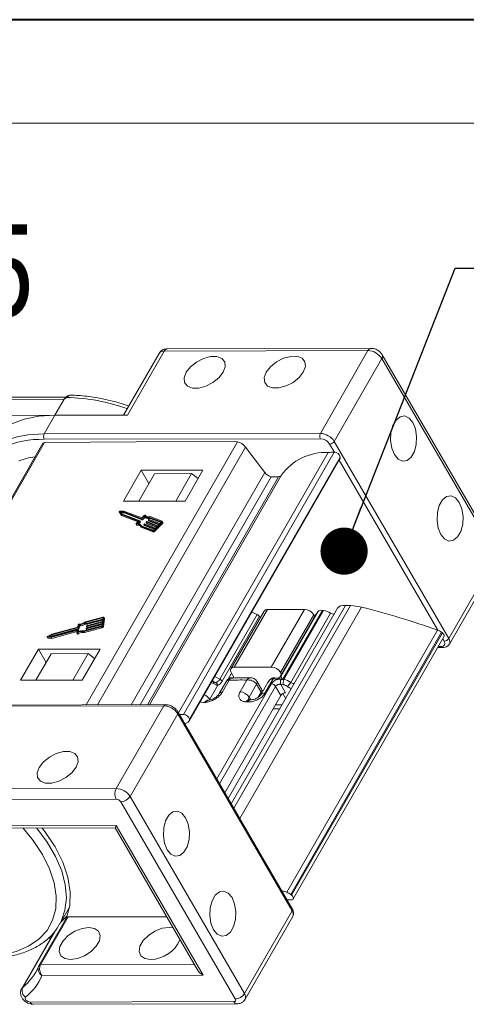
# Model space of a CAD drawing. Header units: millimetres. Extents: x 2628 to 3550, y -116 to 536.
# Tile 40 of 48: x 3222 to 3269, y 432 to 536. Entities that reach past the tile are written whole.
import ezdxf

# ---------------------------------------------------------------- set-up
doc = ezdxf.new("R2010")
doc.units = ezdxf.units.MM
doc.styles.get("Standard").update_dxf_attribs({"font": '仿宋_GB2312.ttf', "width": 0.8})
doc.dimstyles.new('ISO-25.1', dxfattribs={"dimtxt": 6, "dimasz": 5, "dimexe": 3.5, "dimexo": 0.625, "dimgap": 1.5, "dimtad": 1, "dimtoh": 1, "dimdsep": 46, "dimtxsty": 'Standard', "dimcen": 2.5, "dimadec": 0, "dimazin": 0, "dimtfac": 1, "dimtmove": 0, "dimatfit": 3, "dimfxl": 0, "dimarcsym": 0})

msp = doc.modelspace()

# ---------------------------------------------------------------- linework, layer by layer
at = {"color": 7, "lineweight": 40}
msp.add_line((3550.3, 536.289), (2628.06, 536.289), dxfattribs=at)
at = {"color": 7, "lineweight": 13}
msp.add_line((3539.321, 525.31), (2682.955, 525.31), dxfattribs=at)
at = {"color": 7, "linetype": 'Continuous', "lineweight": 15}
for p, q in [((3259.002, 501.199), (3237.415, 501.151)), ((3259.328, 501.434), (3237.741, 501.386)), ((3253.958, 492.42), (3259.002, 501.199)), ((3236.866, 500.901), (3233.104, 494.353)), ((3237.415, 501.151), (3233.51, 494.354)), ((3260.473, 500.353), (3255.43, 491.575)), ((3272.603, 479.448), (3260.473, 500.353)), ((3272.642, 479.848), (3260.512, 500.753)), ((3227.011, 496.271), (3205.485, 496.223)), ((3226.809, 496.036), (3205.581, 495.989)), ((3226.809, 496.036), (3225.833, 494.337)), ((3225.833, 494.337), (3216.481, 494.317)), ((3224.694, 492.355), (3225.833, 494.337)), ((3233.51, 494.354), (3225.833, 494.337)), ((3224.086, 492.341), (3224.694, 492.355)), ((3224.694, 492.355), (3253.958, 492.42)), ((3253.959, 491.854), (3224.696, 491.789)), ((3224.554, 491.367), (3208.595, 463.589)), ((3224.738, 491.452), (3208.73, 463.589)), ((3234.429, 491.528), (3224.738, 491.452)), ((3229.149, 463.634), (3245.166, 491.513)), ((3246.033, 490.965), (3230.332, 463.637)), ((3244.88, 491.551), (3234.429, 491.528)), ((3245.166, 491.513), (3244.88, 491.551)), ((3246.033, 490.965), (3248.059, 488.264)), ((3255.449, 490.415), (3254.94, 491.291)), ((3255.43, 491.575), (3267.56, 470.669)), ((3238.924, 462.77), (3254.799, 490.401)), ((3239.448, 462.607), (3255.424, 490.416)), ((3240.039, 461.901), (3256.016, 489.709)), ((3240.075, 462.024), (3256.052, 489.833)), ((3256.057, 489.912), (3240.081, 462.103)), ((3256.057, 489.912), (3256.052, 489.833)), ((3266.39, 471.559), (3255.937, 489.573)), ((3234.975, 488.503), (3233.087, 485.218)), ((3233.914, 463.645), (3248.059, 488.264)), ((3234.72, 485.222), (3236.396, 488.139)), ((3234.861, 463.647), (3248.753, 487.827)), ((3241.506, 488.518), (3234.975, 488.503)), ((3235.794, 487.091), (3234.975, 488.503)), ((3235.624, 463.649), (3249.516, 487.828)), ((3235.84, 463.649), (3249.807, 487.958)), ((3240.315, 488.147), (3236.396, 488.139)), ((3238.639, 485.231), (3240.315, 488.147)), ((3239.619, 485.233), (3241.506, 488.518)), ((3241.002, 487.64), (3240.315, 488.147)), ((3248.753, 487.827), (3249.516, 487.828)), ((3233.087, 485.218), (3239.619, 485.233)), ((3232.633, 484.099), (3232.699, 483.986)), ((3232.634, 484.098), (3232.803, 483.841)), ((3232.634, 484.098), (3232.699, 483.985)), ((3233.142, 484.181), (3232.696, 484.161)), ((3232.699, 483.986), (3232.699, 483.985)), ((3232.699, 483.985), (3232.869, 483.728)), ((3233.087, 484.108), (3232.759, 484.093)), ((3232.759, 484.093), (3232.884, 483.904)), ((3232.803, 483.841), (3234.699, 483.112)), ((3232.803, 483.841), (3232.869, 483.728)), ((3233.153, 483.995), (3232.834, 483.98)), ((3232.869, 483.728), (3234.635, 483.049)), ((3232.884, 483.904), (3234.814, 483.162)), ((3235.017, 483.366), (3233.087, 484.108)), ((3233.087, 484.108), (3233.153, 483.995)), ((3235.021, 483.458), (3233.142, 484.181)), ((3235.083, 483.253), (3233.153, 483.995)), ((3235.312, 483.639), (3235.05, 483.377)), ((3235.298, 483.715), (3235.054, 483.469)), ((3235.377, 483.526), (3235.116, 483.264)), ((3235.312, 483.639), (3235.377, 483.526)), ((3237.107, 483.032), (3235.857, 483.513)), ((3235.857, 483.513), (3235.922, 483.4)), ((3237.175, 483.1), (3235.905, 483.588)), ((3234.425, 482.811), (3234.49, 482.698)), ((3234.699, 483.112), (3234.437, 482.849)), ((3234.452, 482.801), (3234.518, 482.688)), ((3234.813, 483.139), (3234.552, 482.876)), ((3234.879, 483.026), (3234.713, 482.858)), ((3234.813, 483.139), (3234.879, 483.026)), ((3234.885, 483.045), (3234.819, 483.158)), ((3234.89, 482.569), (3236.16, 482.08)), ((3234.89, 482.569), (3234.955, 482.456)), ((3234.992, 482.623), (3234.949, 482.698)), ((3234.955, 482.456), (3236.226, 481.967)), ((3234.978, 482.629), (3236.228, 482.148)), ((3235.017, 483.366), (3235.083, 483.253)), ((3235.05, 483.377), (3235.116, 483.264)), ((3235.263, 482.757), (3235.328, 482.643)), ((3236.429, 482.306), (3235.268, 482.752)), ((3235.268, 482.752), (3235.334, 482.639)), ((3235.269, 482.775), (3235.303, 482.809)), ((3236.366, 482.242), (3235.334, 482.639)), ((3235.336, 482.82), (3236.497, 482.374)), ((3235.5, 482.994), (3235.565, 482.881)), ((3236.666, 482.544), (3235.505, 482.99)), ((3235.505, 482.99), (3235.57, 482.877)), ((3235.506, 483.013), (3235.539, 483.047)), ((3236.603, 482.48), (3235.57, 482.877)), ((3235.572, 483.058), (3236.734, 482.612)), ((3235.736, 483.232), (3235.802, 483.119)), ((3236.903, 482.782), (3235.741, 483.228)), ((3235.741, 483.228), (3235.807, 483.115)), ((3235.742, 483.251), (3235.776, 483.285)), ((3236.84, 482.718), (3235.807, 483.115)), ((3235.809, 483.296), (3236.97, 482.85)), ((3237.076, 482.956), (3235.922, 483.4)), ((3236.358, 482.145), (3237.17, 482.961)), ((3236.424, 482.032), (3237.235, 482.848)), ((3236.497, 482.374), (3236.666, 482.544)), ((3236.734, 482.612), (3236.903, 482.782)), ((3236.97, 482.85), (3237.106, 482.986)), ((3237.107, 483.032), (3237.12, 483.01)), ((3237.17, 482.961), (3237.235, 482.848)), ((3237.272, 482.962), (3237.206, 483.075)), ((3236.16, 482.08), (3236.226, 481.967)), ((3236.294, 482.17), (3236.429, 482.306)), ((3236.358, 482.145), (3236.424, 482.032)), ((3267.56, 470.669), (3272.603, 479.448)), ((3267.621, 470.069), (3272.664, 478.848)), ((3256.604, 474.164), (3244.519, 453.128)), ((3244.79, 452.66), (3257.139, 474.153)), ((3256.687, 474.152), (3256.604, 474.164)), ((3257.139, 474.153), (3256.687, 474.152)), ((3243.305, 466.345), (3247.246, 473.206)), ((3247.497, 473.019), (3243.541, 466.132)), ((3255.774, 473.894), (3244.179, 453.713)), ((3247.983, 473.572), (3244.469, 467.455)), ((3248.349, 473.738), (3244.835, 467.622)), ((3258.301, 473.999), (3245.419, 451.577)), ((3247.246, 473.206), (3246.678, 473.456)), ((3247.592, 472.891), (3247.497, 473.019)), ((3252.268, 473.747), (3248.349, 473.738)), ((3248.754, 467.63), (3252.268, 473.747)), ((3253.472, 473.208), (3249.632, 466.524)), ((3253.48, 473.22), (3249.634, 466.526)), ((3253.249, 473.183), (3249.735, 467.067)), ((3249.765, 466.646), (3253.722, 473.533)), ((3254.165, 473.65), (3249.965, 466.34)), ((3254.294, 473.636), (3250.093, 466.324)), ((3250.819, 466.011), (3255.042, 473.362)), ((3253.354, 473.002), (3253.249, 473.183)), ((3253.722, 473.533), (3253.48, 473.22)), ((3228.283, 472.137), (3228.242, 471.875)), ((3228.367, 472.111), (3228.327, 471.849)), ((3228.367, 472.111), (3228.433, 471.998)), ((3228.433, 471.998), (3228.393, 471.736)), ((3228.943, 471.479), (3230.75, 471.966)), ((3230.896, 472.916), (3229.06, 472.421)), ((3230.885, 472.849), (3229.078, 472.361)), ((3229.078, 472.361), (3229.144, 472.248)), ((3230.911, 472.725), (3229.144, 472.248)), ((3230.822, 472.148), (3229.144, 471.696)), ((3229.155, 471.763), (3230.833, 472.216)), ((3229.16, 471.944), (3229.165, 471.978)), ((3230.859, 472.386), (3229.181, 471.933)), ((3229.191, 472.001), (3230.869, 472.454)), ((3229.197, 472.181), (3229.202, 472.215)), ((3229.198, 472.175), (3229.263, 472.062)), ((3230.801, 472.012), (3229.21, 471.583)), ((3230.895, 472.624), (3229.217, 472.171)), ((3229.217, 472.171), (3229.283, 472.058)), ((3229.227, 472.238), (3230.906, 472.691)), ((3230.838, 472.25), (3229.246, 471.82)), ((3230.874, 472.487), (3229.283, 472.058)), ((3230.802, 472.013), (3230.822, 472.148)), ((3230.833, 472.216), (3230.859, 472.386)), ((3230.869, 472.454), (3230.895, 472.624)), ((3230.885, 472.849), (3230.92, 472.788)), ((3230.894, 472.038), (3231.019, 472.852)), ((3230.894, 472.038), (3230.96, 471.925)), ((3230.906, 472.691), (3230.926, 472.827)), ((3230.96, 471.925), (3231.085, 472.739)), ((3231.078, 472.778), (3231.013, 472.891)), ((3231.019, 472.852), (3231.085, 472.739)), ((3225.504, 471.136), (3225.038, 470.878)), ((3225.512, 471.073), (3225.17, 470.883)), ((3225.578, 470.96), (3225.42, 470.872)), ((3225.452, 470.797), (3228.167, 471.529)), ((3225.481, 470.87), (3228.27, 471.622)), ((3228.242, 471.875), (3225.504, 471.136)), ((3228.301, 471.826), (3225.512, 471.073)), ((3225.512, 471.073), (3225.578, 470.96)), ((3225.517, 470.684), (3228.17, 471.399)), ((3228.367, 471.713), (3225.578, 470.96)), ((3228.188, 471.519), (3228.15, 471.273)), ((3228.152, 471.26), (3228.218, 471.147)), ((3228.167, 471.529), (3228.185, 471.499)), ((3228.212, 471.26), (3228.277, 471.147)), ((3228.291, 471.612), (3228.251, 471.349)), ((3228.355, 471.505), (3228.29, 471.618)), ((3228.291, 471.612), (3228.356, 471.499)), ((3228.301, 471.826), (3228.367, 471.713)), ((3228.327, 471.849), (3228.393, 471.736)), ((3228.356, 471.499), (3228.34, 471.392)), ((3228.904, 471.403), (3230.74, 471.898)), ((3228.904, 471.403), (3228.969, 471.29)), ((3228.969, 471.29), (3230.805, 471.785)), ((3229.124, 471.706), (3229.129, 471.74)), ((3229.125, 471.7), (3229.19, 471.587)), ((3229.144, 471.696), (3229.21, 471.583)), ((3229.161, 471.937), (3229.227, 471.824)), ((3229.181, 471.933), (3229.246, 471.82)), ((3230.74, 471.898), (3230.805, 471.785)), ((3250.403, 443.754), (3266.379, 471.563)), ((3266.785, 471.336), (3250.808, 443.528)), ((3250.905, 443.449), (3266.881, 471.257)), ((3266.785, 471.336), (3266.881, 471.257)), ((3225.007, 470.826), (3225.073, 470.713)), ((3225.029, 470.815), (3225.452, 470.797)), ((3225.029, 470.815), (3225.094, 470.702)), ((3225.094, 470.702), (3225.517, 470.684)), ((3225.17, 470.883), (3225.481, 470.87)), ((3225.452, 470.797), (3225.517, 470.684)), ((3251.075, 443.043), (3267.052, 470.852)), ((3267.071, 470.385), (3266.927, 470.634)), ((3224.074, 469.53), (3222.187, 466.245)), ((3225.431, 469.052), (3223.82, 466.249)), ((3230.606, 469.544), (3224.074, 469.53)), ((3224.894, 468.118), (3224.074, 469.53)), ((3225.431, 469.052), (3229.35, 469.061)), ((3229.35, 469.061), (3227.739, 466.257)), ((3228.719, 466.26), (3230.606, 469.544)), ((3229.35, 469.061), (3230.036, 468.553)), ((3266.391, 469.701), (3266.909, 469.702)), ((3266.458, 469.818), (3266.745, 469.819)), ((3244.542, 466.999), (3244.14, 466.298)), ((3244.509, 467.055), (3244.837, 466.49)), ((3248.754, 467.63), (3244.835, 467.622)), ((3249.84, 466.886), (3249.735, 467.067)), ((3222.187, 466.245), (3228.719, 466.26)), ((3243.074, 465.701), (3242.227, 464.226)), ((3242.603, 465.907), (3242.387, 465.988)), ((3242.447, 466.093), (3242.63, 466.056)), ((3242.757, 466.631), (3243.305, 466.345)), ((3242.976, 455.787), (3248.769, 465.87)), ((3244.006, 466.15), (3243.247, 464.828)), ((3244.299, 466.24), (3243.583, 464.994)), ((3244.217, 466.432), (3244.245, 466.383)), ((3244.837, 466.49), (3244.249, 466.489)), ((3245.448, 465.014), (3246.164, 466.26)), ((3247.194, 465.81), (3246.413, 464.45)), ((3247.196, 465.807), (3247.194, 465.81)), ((3247.682, 464.969), (3247.196, 465.807)), ((3247.713, 465.289), (3247.227, 466.127)), ((3248.386, 465.998), (3247.639, 464.697)), ((3248.964, 466.389), (3248.085, 464.86)), ((3249.125, 466.507), (3249, 466.509)), ((3249.438, 466.473), (3249.125, 466.507)), ((3249.694, 466.564), (3249.765, 466.646)), ((3249.752, 465.797), (3250.262, 464.918)), ((3249.218, 465.59), (3243.282, 455.259)), ((3247.376, 464.438), (3247.682, 464.969)), ((3247.743, 465.167), (3247.909, 465.168)), ((3249.218, 465.59), (3249.773, 464.635)), ((3250.278, 464.328), (3249.983, 464.835)), ((3237.526, 463.653), (3208.263, 463.588)), ((3242.152, 464.136), (3242.023, 464.125)), ((3242.227, 464.226), (3242.181, 464.133)), ((3242.227, 464.226), (3242.267, 464.157)), ((3243.837, 454.303), (3249.773, 464.635)), ((3246.413, 464.45), (3246.573, 464.175)), ((3246.561, 464.175), (3246.423, 464.183)), ((3249.187, 463.615), (3249.869, 463.616)), ((3237.363, 463.535), (3208.1, 463.471)), ((3232.32, 454.757), (3237.363, 463.535)), ((3238.835, 462.69), (3233.791, 453.912)), ((3250.965, 441.785), (3238.835, 462.69)), ((3250.984, 441.985), (3238.854, 462.89)), ((3249.641, 463.22), (3248.959, 463.218)), ((3239.934, 461.796), (3239.602, 461.602)), ((3240.075, 462.024), (3240.081, 462.103)), ((3210.733, 454.709), (3232.32, 454.757)), ((3232.322, 453.625), (3210.735, 453.578)), ((3244.943, 432.438), (3232.813, 453.344)), ((3233.791, 453.912), (3245.922, 433.006)), ((3215.247, 450.783), (3232.334, 450.82)), ((3215.575, 450.549), (3232.2, 450.586)), ((3232.2, 450.586), (3240.943, 435.517)), ((3232.334, 450.82), (3241.541, 434.953)), ((3249.846, 443.947), (3250.403, 443.754)), ((3250.905, 443.449), (3250.808, 443.528)), ((3226.301, 440.32), (3227.36, 442.164)), ((3245.922, 433.006), (3250.965, 441.785)), ((3227.047, 441.06), (3224.119, 435.963)), ((3227.23, 441.144), (3224.302, 436.046)), ((3227.116, 441.246), (3226.446, 440.572)), ((3227.23, 441.144), (3237.665, 441.167)), ((3245.982, 432.406), (3251.026, 441.185)), ((3225.947, 439.82), (3222.414, 433.67)), ((3225.737, 439.512), (3222.314, 433.554)), ((3225.385, 438.9), (3225.125, 438.899)), ((3224.119, 435.963), (3224.111, 435.946)), ((3224.302, 436.046), (3240.615, 436.082)), ((3241.541, 434.953), (3224.454, 434.915)), ((3222.414, 433.67), (3222.316, 433.557)), ((3223.193, 432.107), (3244.78, 432.155)), ((3223.52, 431.874), (3245.108, 431.922))]:
    msp.add_line(p, q, dxfattribs=at)
at = {"color": 7, "linetype": 'Continuous', "lineweight": 15, "flags": 128}
for points in [[(3239.738, 498.893), (3239.522, 498.312), (3239.569, 497.802), (3239.872, 497.424), (3240.396, 497.224), (3241.076, 497.225), (3241.832, 497.428), (3242.571, 497.809), (3243.205, 498.321), (3243.657, 498.902), (3243.873, 499.483), (3243.826, 499.993), (3243.522, 500.371), (3242.999, 500.572), (3242.318, 500.57), (3241.563, 500.367), (3240.824, 499.986), (3240.19, 499.475), (3239.738, 498.893)], [(3248.229, 498.912), (3248.013, 498.331), (3248.06, 497.821), (3248.363, 497.443), (3248.887, 497.242), (3249.568, 497.244), (3250.323, 497.447), (3251.062, 497.828), (3251.696, 498.339), (3252.148, 498.921), (3252.364, 499.502), (3252.317, 500.012), (3252.014, 500.39), (3251.49, 500.59), (3250.81, 500.589), (3250.054, 500.386), (3249.315, 500.005), (3248.681, 499.493), (3248.229, 498.912)], [(3227.01, 496.251), (3227.01, 496.252), (3227.017, 496.255), (3227.025, 496.256), (3227.036, 496.254), (3227.048, 496.25), (3227.062, 496.243), (3227.077, 496.234)], [(3225.833, 494.337), (3224.116, 494.228), (3222.552, 493.91), (3221.172, 493.39), (3220, 492.677), (3219.06, 491.785), (3218.691, 491.29)], [(3261.802, 490.174), (3262.197, 489.696), (3262.662, 489.482), (3263.142, 489.555), (3263.577, 489.908), (3263.916, 490.498), (3264.118, 491.254), (3264.158, 492.085), (3264.032, 492.89), (3263.754, 493.572), (3263.359, 494.049), (3262.894, 494.264), (3262.414, 494.19), (3261.979, 493.837), (3261.64, 493.247), (3261.438, 492.491), (3261.398, 491.661), (3261.524, 490.856), (3261.802, 490.174)], [(3223.739, 489.948), (3223.027, 489.816), (3222.007, 489.517)], [(3266.719, 481.698), (3267.115, 481.221), (3267.58, 481.006), (3268.059, 481.08), (3268.495, 481.433), (3268.834, 482.023), (3269.035, 482.779), (3269.076, 483.61), (3268.949, 484.414), (3268.672, 485.097), (3268.277, 485.574), (3267.811, 485.789), (3267.332, 485.715), (3266.897, 485.362), (3266.558, 484.772), (3266.356, 484.016), (3266.316, 483.186), (3266.442, 482.381), (3266.719, 481.698)], [(3232.696, 484.161), (3232.683, 484.159), (3232.669, 484.154), (3232.657, 484.146), (3232.645, 484.137), (3232.637, 484.127), (3232.632, 484.116), (3232.631, 484.106), (3232.634, 484.098)], [(3235.375, 483.728), (3235.37, 483.734), (3235.362, 483.738), (3235.353, 483.739), (3235.342, 483.738), (3235.33, 483.735), (3235.319, 483.73), (3235.308, 483.723), (3235.298, 483.715)], [(3234.437, 482.849), (3234.429, 482.84), (3234.425, 482.831), (3234.422, 482.823), (3234.423, 482.815), (3234.427, 482.808), (3234.433, 482.804), (3234.442, 482.801), (3234.452, 482.801)], [(3234.814, 483.162), (3234.817, 483.16), (3234.819, 483.158), (3234.82, 483.156), (3234.821, 483.152), (3234.82, 483.149), (3234.819, 483.146), (3234.816, 483.142), (3234.813, 483.139)], [(3235.268, 482.752), (3235.265, 482.754), (3235.263, 482.756), (3235.262, 482.759), (3235.262, 482.762), (3235.262, 482.765), (3235.264, 482.769), (3235.266, 482.772), (3235.269, 482.775)], [(3235.505, 482.99), (3235.502, 482.992), (3235.5, 482.994), (3235.499, 482.997), (3235.498, 483), (3235.499, 483.003), (3235.5, 483.006), (3235.503, 483.01), (3235.506, 483.013)], [(3235.741, 483.228), (3235.739, 483.23), (3235.737, 483.232), (3235.735, 483.235), (3235.735, 483.238), (3235.736, 483.241), (3235.737, 483.244), (3235.739, 483.248), (3235.742, 483.251)], [(3237.106, 482.986), (3237.112, 482.992), (3237.116, 482.999), (3237.119, 483.007), (3237.12, 483.013), (3237.12, 483.019), (3237.117, 483.025), (3237.113, 483.029), (3237.107, 483.032)], [(3237.17, 482.961), (3237.188, 482.982), (3237.201, 483.003), (3237.21, 483.024), (3237.213, 483.044), (3237.211, 483.062), (3237.204, 483.078), (3237.192, 483.091), (3237.175, 483.1)], [(3229.217, 472.171), (3229.213, 472.17), (3229.208, 472.169), (3229.205, 472.17), (3229.201, 472.171), (3229.199, 472.173), (3229.197, 472.175), (3229.196, 472.178), (3229.197, 472.181)], [(3230.926, 472.827), (3230.927, 472.833), (3230.925, 472.839), (3230.921, 472.844), (3230.917, 472.847), (3230.91, 472.85), (3230.903, 472.851), (3230.894, 472.85), (3230.885, 472.849)], [(3231.019, 472.852), (3231.019, 472.871), (3231.014, 472.888), (3231.004, 472.902), (3230.989, 472.913), (3230.97, 472.92), (3230.948, 472.923), (3230.923, 472.922), (3230.896, 472.916)], [(3228.15, 471.273), (3228.15, 471.265), (3228.153, 471.258), (3228.159, 471.253), (3228.167, 471.25), (3228.177, 471.25), (3228.189, 471.251), (3228.2, 471.255), (3228.212, 471.26)], [(3228.167, 471.529), (3228.172, 471.53), (3228.176, 471.531), (3228.18, 471.53), (3228.183, 471.529), (3228.185, 471.527), (3228.187, 471.525), (3228.188, 471.522), (3228.188, 471.519)], [(3228.218, 471.147), (3228.219, 471.145), (3228.225, 471.14), (3228.233, 471.137), (3228.243, 471.137), (3228.254, 471.138), (3228.266, 471.142), (3228.277, 471.147)], [(3228.27, 471.622), (3228.275, 471.623), (3228.279, 471.623), (3228.283, 471.623), (3228.286, 471.622), (3228.288, 471.62), (3228.29, 471.618), (3228.291, 471.615), (3228.291, 471.612)], [(3229.144, 471.696), (3229.14, 471.695), (3229.136, 471.694), (3229.132, 471.695), (3229.129, 471.696), (3229.126, 471.698), (3229.124, 471.7), (3229.124, 471.703), (3229.124, 471.706)], [(3229.181, 471.933), (3229.176, 471.932), (3229.172, 471.932), (3229.168, 471.932), (3229.165, 471.934), (3229.163, 471.935), (3229.161, 471.938), (3229.16, 471.941), (3229.16, 471.944)], [(3266.881, 471.257), (3266.967, 471.176), (3267.029, 471.089), (3267.066, 471.002), (3267.073, 470.921), (3267.052, 470.852)], [(3225.038, 470.878), (3225.026, 470.869), (3225.016, 470.859), (3225.009, 470.849), (3225.005, 470.839), (3225.006, 470.829), (3225.01, 470.822), (3225.018, 470.817), (3225.029, 470.815)], [(3249.701, 466.567), (3249.729, 466.597), (3249.765, 466.646)], [(3224.15, 457.001), (3224.602, 457.583), (3225.236, 458.094), (3225.975, 458.475), (3226.731, 458.678), (3227.411, 458.68), (3227.935, 458.479), (3228.238, 458.101), (3228.285, 457.591), (3228.069, 457.01), (3227.617, 456.429), (3226.984, 455.917), (3226.244, 455.536), (3225.489, 455.333), (3224.808, 455.332), (3224.285, 455.532), (3223.981, 455.91), (3223.935, 456.42), (3224.15, 457.001)], [(3239.675, 451.661), (3239.28, 452.138), (3238.815, 452.353), (3238.336, 452.279), (3237.9, 451.926), (3237.561, 451.336), (3237.359, 450.58), (3237.319, 449.75), (3237.446, 448.945), (3237.723, 448.263), (3238.118, 447.786), (3238.584, 447.571), (3239.063, 447.644), (3239.498, 447.998), (3239.837, 448.588), (3240.039, 449.344), (3240.079, 450.174), (3239.953, 450.979), (3239.675, 451.661)], [(3222.447, 450.564), (3223.513, 449.262), (3224.513, 447.752), (3225.265, 446.242), (3225.756, 444.761), (3225.976, 443.339), (3225.92, 442.005), (3225.589, 440.784), (3224.989, 439.701), (3224.134, 438.777), (3223.039, 438.032), (3221.727, 437.479), (3220.224, 437.13), (3218.559, 436.992)], [(3226.336, 440.383), (3226.473, 440.646), (3226.891, 441.841), (3227.044, 443.154), (3226.928, 444.561), (3226.546, 446.037), (3225.905, 447.554), (3225.017, 449.085), (3223.925, 450.567)], [(3224.476, 450.569), (3224.75, 450.212), (3225.841, 448.581), (3226.664, 446.949), (3227.204, 445.347), (3227.448, 443.809), (3227.393, 442.365), (3227.039, 441.043)], [(3244.593, 443.186), (3244.198, 443.663), (3243.732, 443.878), (3243.253, 443.804), (3242.818, 443.451), (3242.479, 442.861), (3242.277, 442.105), (3242.237, 441.275), (3242.363, 440.47), (3242.641, 439.788), (3243.036, 439.31), (3243.501, 439.096), (3243.981, 439.169), (3244.416, 439.522), (3244.755, 440.113), (3244.957, 440.868), (3244.997, 441.699), (3244.871, 442.504), (3244.593, 443.186)], [(3250.857, 442.944), (3250.951, 442.955), (3251.025, 442.989), (3251.075, 443.043), (3251.097, 443.112), (3251.089, 443.194), (3251.053, 443.281), (3250.99, 443.368), (3250.905, 443.449)], [(3227.475, 436.619), (3226.864, 436.72), (3226.444, 437.014), (3226.266, 437.465), (3226.352, 438.019), (3226.691, 438.609), (3227.242, 439.164), (3227.939, 439.617), (3228.698, 439.913), (3229.427, 440.017), (3230.039, 439.916), (3230.458, 439.622), (3230.636, 439.171), (3230.55, 438.617), (3230.211, 438.027), (3229.66, 437.472), (3228.963, 437.019), (3228.204, 436.723), (3227.475, 436.619)], [(3235.966, 436.638), (3235.355, 436.739), (3234.935, 437.032), (3234.757, 437.484), (3234.843, 438.038), (3235.182, 438.628), (3235.733, 439.183), (3236.431, 439.636), (3237.189, 439.932), (3237.919, 440.036), (3238.348, 439.99)], [(3223.193, 432.107), (3223.081, 432.122), (3222.964, 432.164), (3222.854, 432.229), (3222.761, 432.31), (3222.697, 432.4), (3222.666, 432.489), (3222.672, 432.568), (3222.716, 432.628)]]:
    msp.add_lwpolyline(points, dxfattribs=at)
at = {"color": 7, "linetype": 'Continuous', "lineweight": 15}
for centre, radius, start, end in [((3237.781, 500.985), 0.402, 95.81715, 155.74185), ((3259.371, 501.031), 0.405, 97.14603, 155.62509), ((3258.922, 499.356), 1.844, 32.72975, 87.51879), ((3237.345, 500.575), 0.58, 83.16144, 145.77664), ((3260.146, 500.587), 0.402, 324.49957, 24.42218), ((3227.302, 495.766), 0.562, 129.37289, 151.17587), ((3226.552, 475.539), 20.702, 70.39266, 88.545), ((3224.251, 482.431), 9.911, 90.95082, 117.47001), ((3225.241, 492.073), 0.615, 152.72975, 207.51879), ((3254.505, 492.138), 0.615, 152.72975, 207.51879), ((3253.878, 490.577), 1.844, 32.72975, 87.51879), ((3253.906, 490.626), 1.229, 32.72975, 87.51879), ((3224.476, 481.177), 10.615, 88.81379, 113.2683), ((3254.911, 491.905), 0.615, 272.73394, 327.5146), ((3254.574, 484.54), 5.866, 87.79666, 144.3522), ((3255.407, 477.463), 12.953, 89.92295, 92.68917), ((3255.436, 489.78), 0.636, 11.92797, 91.03306), ((3255.769, 489.849), 0.284, 330.46652, 356.66572), ((3249.546, 488.151), 0.324, 264.64092, 323.58247), ((3235.028, 483.493), 0.0349, 258.43238, 317.99567), ((3235.692, 484.043), 0.555, 226.6309, 287.23953), ((3235.737, 484.029), 0.471, 219.63409, 290.80727), ((3235.758, 483.93), 0.555, 226.6309, 287.23953), ((3234.544, 482.445), 0.367, 19.64525, 104.44088), ((3234.512, 482.714), 0.027, 216.39343, 282.28072), ((3234.592, 482.24), 0.454, 49.695, 99.42012), ((3234.608, 482.482), 0.398, 21.65808, 98.11381), ((3234.869, 483.039), 0.0168, 305.96135, 18.57309), ((3235.024, 483.4), 0.0349, 258.43238, 317.99567), ((3235.09, 483.287), 0.0349, 258.43238, 317.99567), ((3235.329, 482.786), 0.0349, 78.43238, 137.99567), ((3235.337, 482.648), 0.00967, 210.96105, 251.19225), ((3235.565, 483.024), 0.0349, 78.43238, 137.99567), ((3235.573, 482.886), 0.00967, 210.96105, 251.19225), ((3235.802, 483.262), 0.0349, 78.43238, 137.99567), ((3235.81, 483.124), 0.00967, 210.96105, 251.19225), ((3237.176, 482.93), 0.101, 305.96135, 18.57309), ((3236.202, 482.285), 0.209, 258.43238, 317.99567), ((3236.268, 482.172), 0.209, 258.43238, 317.99567), ((3236.242, 482.216), 0.0698, 258.43238, 317.99567), ((3257.105, 469.439), 4.714, 75.30415, 89.59513), ((3248.31, 473.338), 0.402, 84.50669, 144.43139), ((3252.215, 472.519), 1.229, 32.72975, 87.51879), ((3234.283, 379.76), 97.252, 70.72917, 75.70158), ((3228.35, 472.114), 0.0716, 87.51037, 161.2122), ((3228.378, 473.292), 1.106, 268.74095, 308.05283), ((3228.313, 473.403), 1.293, 272.39546, 306.27472), ((3228.379, 473.29), 1.293, 272.39546, 306.27472), ((3229.198, 471.967), 0.0349, 102.25287, 161.81616), ((3229.235, 472.204), 0.0349, 102.25287, 161.81616), ((3229.276, 472.073), 0.0168, 221.67545, 294.28719), ((3230.695, 472.103), 0.209, 282.25287, 341.81616), ((3230.735, 472.035), 0.0698, 282.25287, 341.81616), ((3231.028, 472.75), 0.058, 349.05629, 29.28749), ((3228.736, 470.468), 0.95, 79.81332, 123.45695), ((3228.78, 470.43), 1.061, 81.19133, 119.96516), ((3228.801, 470.355), 0.95, 79.81332, 123.45695), ((3228.294, 471.86), 0.0349, 282.25287, 341.81616), ((3228.347, 471.5), 0.00967, 349.05629, 29.28749), ((3228.36, 471.747), 0.0349, 282.25287, 341.81616), ((3229.162, 471.729), 0.0349, 102.25287, 161.81616), ((3229.203, 471.598), 0.0168, 221.67545, 294.28719), ((3229.239, 471.835), 0.0168, 221.67545, 294.28719), ((3230.761, 471.99), 0.209, 282.25287, 341.81616), ((3265.927, 470.278), 1.362, 50.97846, 70.61013), ((3225.093, 470.726), 0.0239, 214.01795, 273.54147), ((3266.8, 470.164), 0.349, 260.92099, 39.33831), ((3267.041, 471), 0.615, 272.73394, 327.5146), ((3267.069, 470.316), 0.604, 336.05717, 35.72416), ((3266.928, 469.902), 0.201, 204.50435, 264.42094), ((3244.78, 467.277), 0.349, 80.92099, 219.33831), ((3248.701, 466.402), 1.229, 32.72975, 87.51879), ((3242.057, 466.083), 0.574, 342.11918, 357.26129), ((3242.596, 465.643), 0.481, 6.89182, 50.82535), ((3243.043, 465.818), 0.589, 32.28789, 63.59193), ((3245.565, 435.708), 30.558, 88.87541, 92.37314), ((3246.933, 465.995), 0.32, 324.56032, 27.41392), ((3246.934, 465.994), 0.322, 324.49893, 24.42947), ((3248.695, 465.251), 0.624, 32.97949, 83.18521), ((3248.913, 466.44), 0.0884, 168.55091, 212.91759), ((3249.025, 466.11), 0.4, 93.64135, 119.71797), ((3249.026, 466.305), 0.206, 97.3922, 155.0209), ((3248.886, 465.61), 0.783, 84.30842, 93.4224), ((3249.136, 466.322), 0.185, 93.27805, 158.71173), ((3245.409, 429.431), 37.129, 83.73664, 84.506), ((3250.434, 466.022), 0.718, 154.62476, 198.27037), ((3245.315, 428.217), 37.841, 82.82564, 83.26625), ((3245.315, 428.467), 38.126, 83.14871, 83.26669), ((3245.293, 428.182), 38.443, 82.82601, 83.01933), ((3250.729, 465.981), 0.722, 151.65503, 197.70844), ((3249.908, 464.871), 0.9, 51.87124, 81.52872), ((3249.866, 464.797), 1.543, 51.87124, 81.52872), ((3249.342, 466.862), 1.705, 311.18397, 330.05416), ((3251.202, 466.488), 0.611, 231.26354, 266.88561), ((3241.195, 463.561), 1.228, 32.81219, 68.31475), ((3243.564, 464.608), 0.386, 87.12209, 145.64236), ((3245.376, 463.782), 1.234, 32.7954, 86.62888), ((3247.988, 464.434), 0.437, 77.1356, 143.15564), ((3247.42, 465.156), 0.322, 324.49893, 24.42947), ((3250.291, 464.304), 0.615, 92.73394, 147.5146), ((3251.293, 466.652), 1.356, 232.31234, 251.93691), ((3237.54, 463.462), 0.192, 94.1543, 157.37903), ((3242.085, 463.709), 0.42, 97.98707, 154.43964), ((3244.079, 437.142), 26.854, 94.79578, 95.06919), ((3242.211, 463.721), 0.419, 97.47844, 154.52891), ((3246.448, 463.804), 0.38, 93.48048, 157.70575), ((3244.161, 429.563), 34.439, 86.54654, 86.77779), ((3246.585, 463.797), 0.378, 93.22225, 157.82004), ((3237.284, 461.693), 1.844, 32.72975, 87.51879), ((3238.682, 462.806), 0.192, 322.86114, 26.0895), ((3239.432, 449.492), 13.115, 89.93241, 91.79137), ((3239.459, 461.972), 0.636, 11.92797, 91.03306), ((3239.796, 462.04), 0.28, 299.5181, 356.72297), ((3233.413, 454.194), 1.229, 152.72975, 207.51879), ((3232.24, 452.914), 1.844, 32.72975, 87.51879), ((3232.296, 453.011), 0.615, 32.72975, 87.51879), ((3232.754, 454.572), 1.23, 272.73394, 327.5146), ((3249.951, 442.47), 1.362, 50.97846, 70.61013), ((3250.785, 456.677), 13.734, 268.50198, 270.30352), ((3250.801, 441.902), 0.201, 324.49893, 24.42947), ((3250.489, 441.434), 0.592, 335.1376, 36.42312), ((3227.209, 440.947), 0.198, 83.94252, 144.99556), ((3235.96, 440), 3.362, 270.11401, 337.92436), ((3218.925, 438.042), 5.593, 308.59477, 337.99422), ((3224.281, 435.85), 0.198, 83.94252, 144.99556), ((3219.05, 437.219), 5.875, 308.60826, 336.9149), ((3223.19, 433.33), 0.847, 156.29828, 235.97127), ((3244.808, 432.328), 0.175, 260.92099, 39.33831), ((3244.884, 433.667), 1.23, 272.73394, 327.5146), ((3245.446, 432.655), 0.591, 334.93577, 36.44156), ((3223.547, 432.256), 0.384, 202.86844, 266.06792), ((3245.134, 432.304), 0.384, 202.86442, 266.10801)]:
    msp.add_arc(centre, radius, start, end, dxfattribs=at)
for centre, major_axis, ratio, start_param, end_param in [((3224.902, 491.169), (-0.348, 0.197), 0.5811455, 5.4945551, 6.279872), ((3245.494, 490.948), (-0.648, 0.475), 0.4880396, 4.1559839, 5.5522473), ((3248.49, 488.279), (-0.519, 0.38), 0.4880396, 1.0143913, 2.4106547), ((3257.424, 472.751), (-1.621, 1.188), 0.4880396, 5.5522473, 6.3375642), ((3247.171, 473.018), (-0.365, 0.166), 0.5031063, 3.8792448, 4.7342975), ((3254.428, 473.16), (-0.731, 0.332), 0.5031063, 5.2961369, 6.1657847), ((3264.997, 453.498), (-30.063, 13.665), 0.5031063, 5.291643, 5.2961369), ((3254.607, 473.049), (-0.877, 0.399), 0.5031063, 4.4317572, 5.291643), ((3255.224, 473.493), (-0.365, 0.166), 0.5031063, 1.2901645, 2.2885221), ((3242.128, 468.003), (-0.861, 1.956), 0.5281422, 3.0587462, 3.5125103), ((3242.454, 468.004), (-0.531, 2.33), 0.5360546, 3.2138886, 3.6676526), ((3232.66, 451.387), (0.46, 0.801), 0.0000704, 2.3561539, 3.1416333), ((3241.867, 435.519), (-0.981, 0.564), 0.5773346, 0.7853575, 1.5707557)]:
    msp.add_ellipse(centre, major_axis=major_axis, ratio=ratio, start_param=start_param, end_param=end_param, dxfattribs=at)
for points, knots in [([(3237.741, 501.386), (3237.595, 501.369), (3237.334, 501.339), (3237.029, 501.143), (3236.922, 500.97), (3236.877, 500.897)], [0, 0, 0, 0, 0.4203473, 0.7543441, 1, 1, 1, 1]), ([(3260.512, 500.753), (3260.443, 500.851), (3260.293, 501.064), (3259.93, 501.31), (3259.585, 501.424), (3259.377, 501.432), (3259.328, 501.434)], [0, 0, 0, 0, 0.25411798, 0.55419158, 0.894353, 1, 1, 1, 1]), ([(3227.077, 496.234), (3227.062, 496.222), (3226.978, 496.154), (3226.886, 496.09), (3226.811, 496.037), (3226.809, 496.036)], [0, 0, 0, 0, 0.17536982, 0.98791285, 1, 1, 1, 1]), ([(3227.008, 496.252), (3226.988, 496.234), (3226.967, 496.215), (3226.943, 496.198), (3226.942, 496.197)], [0, 0, 0, 0, 0.97007515, 1, 1, 1, 1]), ([(3227.476, 496.456), (3227.439, 496.459), (3227.339, 496.465), (3227.182, 496.388), (3227.073, 496.302), (3227.008, 496.25), (3227.003, 496.246)], [0, 0, 0, 0, 0.2107932, 0.5705729, 0.9681081, 1, 1, 1, 1]), ([(3227.483, 496.462), (3227.438, 496.46), (3227.339, 496.454), (3227.203, 496.358), (3227.112, 496.269), (3227.077, 496.234)], [0, 0, 0, 0, 0.34537622, 0.74797838, 1, 1, 1, 1]), ([(3233.656, 495.314), (3233.538, 495.358), (3232.806, 495.633), (3231.456, 495.979), (3229.645, 496.327), (3228.324, 496.456), (3227.622, 496.463), (3227.483, 496.464)], [0, 0, 0, 0, 0.05599349, 0.34619174, 0.63685012, 0.92808172, 1, 1, 1, 1]), ([(3266.909, 469.702), (3267.004, 469.71), (3267.205, 469.726), (3267.465, 469.853), (3267.57, 470.007), (3267.616, 470.075)], [0, 0, 0, 0, 0.3349512, 0.7047677, 1, 1, 1, 1]), ([(3242.555, 466.281), (3242.564, 466.22), (3242.575, 466.138), (3242.619, 466.072), (3242.63, 466.056)], [0, 0, 0, 0, 0.7487114, 1, 1, 1, 1]), ([(3243.074, 465.701), (3243.01, 465.721), (3242.909, 465.753), (3242.739, 465.837), (3242.646, 465.885), (3242.603, 465.907)], [0, 0, 0, 0, 0.4888523, 0.7673082, 1, 1, 1, 1]), ([(3242.63, 466.056), (3242.653, 466.047), (3242.703, 466.027), (3242.793, 466.006), (3242.858, 466.006), (3242.894, 466.015), (3242.9, 466.016)], [0, 0, 0, 0, 0.2175422, 0.4865899, 0.9183851, 1, 1, 1, 1]), ([(3244.007, 466.15), (3244.011, 466.157), (3244.02, 466.172), (3244.039, 466.192), (3244.063, 466.209), (3244.09, 466.224), (3244.123, 466.236), (3244.158, 466.243), (3244.194, 466.246), (3244.226, 466.246), (3244.26, 466.245), (3244.285, 466.242), (3244.298, 466.24), (3244.299, 466.24)], [0, 0, 0, 0, 0.0922081, 0.1967731, 0.3019663, 0.4091129, 0.516925, 0.6490634, 0.7338195, 0.8188982, 0.9049692, 0.9913768, 1, 1, 1, 1]), ([(3244.534, 466.462), (3244.501, 466.462), (3244.39, 466.464), (3244.214, 466.38), (3244.069, 466.263), (3244.023, 466.169), (3244.012, 466.147)], [0, 0, 0, 0, 0.1544207, 0.5140199, 0.8845442, 1, 1, 1, 1]), ([(3244.534, 466.462), (3244.522, 466.464), (3244.467, 466.473), (3244.41, 466.426), (3244.345, 466.347), (3244.316, 466.289), (3244.3, 466.241), (3244.299, 466.24)], [0, 0, 0, 0, 0.1177772, 0.5301567, 0.6588359, 0.9915815, 1, 1, 1, 1]), ([(3246.64, 466.492), (3246.218, 466.498), (3245.487, 466.508), (3244.778, 466.48), (3244.479, 466.468)], [0, 0, 0, 0, 0.5777988, 1, 1, 1, 1]), ([(3246.585, 466.484), (3246.568, 466.487), (3246.493, 466.5), (3246.397, 466.455), (3246.274, 466.376), (3246.21, 466.316), (3246.165, 466.261), (3246.164, 466.26)], [0, 0, 0, 0, 0.1205518, 0.5296396, 0.6288324, 0.9919527, 1, 1, 1, 1]), ([(3247.194, 465.81), (3247.16, 465.859), (3247.093, 465.955), (3246.925, 466.089), (3246.71, 466.201), (3246.516, 466.251), (3246.334, 466.272), (3246.237, 466.27), (3246.166, 466.26), (3246.164, 466.26)], [0, 0, 0, 0, 0.171927, 0.3327714, 0.5434025, 0.7557477, 0.8072928, 0.9958297, 1, 1, 1, 1]), ([(3247.213, 466.141), (3247.209, 466.15), (3247.172, 466.239), (3247.033, 466.356), (3246.83, 466.459), (3246.674, 466.498), (3246.594, 466.491), (3246.585, 466.49)], [0, 0, 0, 0, 0.0408296, 0.3824324, 0.6804557, 0.9614149, 1, 1, 1, 1]), ([(3248.839, 466.392), (3248.747, 466.348), (3248.56, 466.259), (3248.45, 466.083), (3248.394, 465.993)], [0, 0, 0, 0, 0.4897656, 1, 1, 1, 1]), ([(3248.832, 466.448), (3248.796, 466.43), (3248.665, 466.366), (3248.513, 466.207), (3248.431, 466.056), (3248.4, 465.998)], [0, 0, 0, 0, 0.1870942, 0.6905558, 1, 1, 1, 1]), ([(3248.769, 465.87), (3248.813, 465.932), (3248.901, 466.058), (3249.118, 466.214), (3249.314, 466.301), (3249.43, 466.331), (3249.459, 466.338)], [0, 0, 0, 0, 0.2974144, 0.5955579, 0.8957681, 1, 1, 1, 1]), ([(3249.752, 465.797), (3249.723, 465.802), (3249.65, 465.814), (3249.526, 465.801), (3249.396, 465.755), (3249.285, 465.683), (3249.24, 465.621), (3249.218, 465.59)], [0, 0, 0, 0, 0.1500821, 0.3667828, 0.5798286, 0.7904234, 1, 1, 1, 1]), ([(3249.863, 466.321), (3249.836, 466.334), (3249.71, 466.398), (3249.561, 466.464), (3249.459, 466.468), (3249.437, 466.468)], [0, 0, 0, 0, 0.18045068, 0.818999, 1, 1, 1, 1]), ([(3249.698, 466.571), (3249.668, 466.545), (3249.599, 466.487), (3249.486, 466.468), (3249.444, 466.476), (3249.438, 466.477)], [0, 0, 0, 0, 0.4092715, 0.9220343, 1, 1, 1, 1]), ([(3249.785, 466.33), (3249.68, 466.338), (3249.573, 466.346), (3249.461, 466.338), (3249.459, 466.338)], [0, 0, 0, 0, 0.9847385, 1, 1, 1, 1]), ([(3249.703, 466.568), (3249.705, 466.57), (3249.707, 466.573), (3249.704, 466.57), (3249.704, 466.57)], [0, 0, 0, 0, 0.8333819, 1, 1, 1, 1]), ([(3249.765, 466.646), (3249.775, 466.636), (3249.801, 466.612), (3249.857, 466.47), (3249.904, 466.354), (3249.916, 466.323)], [0, 0, 0, 0, 0.331117, 0.82015519, 1, 1, 1, 1]), ([(3249.916, 466.323), (3249.911, 466.321), (3249.892, 466.317), (3249.875, 466.319), (3249.863, 466.321)], [0, 0, 0, 0, 0.3090159, 1, 1, 1, 1]), ([(3249.965, 466.34), (3249.963, 466.339), (3249.947, 466.334), (3249.931, 466.328), (3249.916, 466.323)], [0, 0, 0, 0, 0.0997492, 1, 1, 1, 1]), ([(3243.583, 464.994), (3243.504, 464.878), (3243.346, 464.648), (3242.968, 464.333), (3242.539, 464.087), (3242.143, 463.943), (3241.922, 463.913), (3241.833, 463.901)], [0, 0, 0, 0, 0.2117126, 0.4245245, 0.6390622, 0.8553302, 1, 1, 1, 1]), ([(3243.245, 464.826), (3243.243, 464.823), (3243.229, 464.793), (3243.15, 464.686), (3242.998, 464.535), (3242.785, 464.374), (3242.543, 464.243), (3242.33, 464.166), (3242.195, 464.138), (3242.162, 464.138), (3242.156, 464.137)], [0, 0, 0, 0, 0.0158897, 0.1600268, 0.3081115, 0.4756147, 0.6582693, 0.8239807, 0.9667205, 1, 1, 1, 1]), ([(3246.096, 463.948), (3245.963, 463.966), (3245.697, 464.003), (3245.428, 464.192), (3245.299, 464.458), (3245.317, 464.749), (3245.411, 464.939), (3245.448, 465.014)], [0, 0, 0, 0, 0.2173984, 0.4337301, 0.6480219, 0.8605876, 1, 1, 1, 1]), ([(3248.085, 464.86), (3248.005, 464.747), (3247.846, 464.521), (3247.452, 464.237), (3247, 464.034), (3246.574, 463.937), (3246.332, 463.939), (3246.235, 463.94)], [0, 0, 0, 0, 0.210692, 0.4224483, 0.6367154, 0.8538269, 1, 1, 1, 1]), ([(3247.637, 464.696), (3247.636, 464.694), (3247.626, 464.673), (3247.561, 464.586), (3247.427, 464.464), (3247.231, 464.336), (3246.99, 464.234), (3246.764, 464.18), (3246.613, 464.17), (3246.572, 464.175), (3246.565, 464.176)], [0, 0, 0, 0, 0.0158238, 0.157643, 0.3030052, 0.4631753, 0.6399056, 0.8222876, 0.9731351, 1, 1, 1, 1]), ([(3238.854, 462.89), (3238.802, 462.968), (3238.671, 463.161), (3238.35, 463.417), (3237.935, 463.615), (3237.66, 463.641), (3237.526, 463.653)], [0, 0, 0, 0, 0.1844449, 0.4608959, 0.7393802, 1, 1, 1, 1]), ([(3241.706, 463.89), (3241.578, 463.885), (3241.384, 463.878), (3241.272, 463.954), (3241.234, 463.98)], [0, 0, 0, 0, 0.6565585, 1, 1, 1, 1]), ([(3242.026, 464.126), (3242.021, 464.125), (3241.976, 464.118), (3241.949, 464.128), (3241.963, 464.123), (3241.965, 464.122)], [0, 0, 0, 0, 0.0877094, 0.8535413, 1, 1, 1, 1]), ([(3246.425, 464.184), (3246.42, 464.184), (3246.362, 464.183), (3246.315, 464.202), (3246.319, 464.199), (3246.321, 464.198)], [0, 0, 0, 0, 0.06202611, 0.67423558, 1, 1, 1, 1]), ([(3246.413, 464.45), (3246.397, 464.417), (3246.357, 464.333), (3246.339, 464.241), (3246.362, 464.196), (3246.364, 464.191)], [0, 0, 0, 0, 0.36977911, 0.93184736, 1, 1, 1, 1]), ([(3251.019, 441.188), (3251.028, 441.197), (3251.098, 441.282), (3251.127, 441.498), (3251.098, 441.76), (3251.02, 441.916), (3250.984, 441.985)], [0, 0, 0, 0, 0.0469255, 0.3951527, 0.730966, 1, 1, 1, 1]), ([(3218.884, 436.764), (3219.071, 436.767), (3219.816, 436.78), (3221.043, 436.937), (3222.496, 437.309), (3223.789, 437.871), (3224.891, 438.612), (3225.76, 439.452), (3226.149, 440.104), (3226.325, 440.399)], [0, 0, 0, 0, 0.05526035, 0.21939201, 0.38362537, 0.54715934, 0.70906351, 0.86852285, 1, 1, 1, 1]), ([(3224.454, 434.915), (3224.453, 434.916), (3224.37, 434.974), (3224.219, 435.118), (3224.084, 435.356), (3224.029, 435.59), (3224.037, 435.787), (3224.088, 435.898), (3224.111, 435.946)], [0, 0, 0, 0, 0.0043229, 0.2411359, 0.4802145, 0.6507573, 0.8471889, 1, 1, 1, 1]), ([(3224.302, 436.046), (3224.278, 435.997), (3224.224, 435.885), (3224.195, 435.676), (3224.211, 435.422), (3224.291, 435.154), (3224.394, 434.987), (3224.453, 434.917), (3224.454, 434.915)], [0, 0, 0, 0, 0.1527745, 0.3491889, 0.5197523, 0.7588764, 0.9956783, 1, 1, 1, 1]), ([(3222.321, 433.559), (3222.317, 433.554), (3222.234, 433.458), (3222.185, 433.213), (3222.191, 432.885), (3222.307, 432.574), (3222.523, 432.282), (3222.862, 432.026), (3223.221, 431.89), (3223.449, 431.878), (3223.52, 431.874)], [0, 0, 0, 0, 0.0077287, 0.1536798, 0.2830392, 0.411139, 0.5532213, 0.7213293, 0.9122736, 1, 1, 1, 1]), ([(3245.108, 431.922), (3245.253, 431.938), (3245.514, 431.968), (3245.82, 432.165), (3245.926, 432.338), (3245.971, 432.411)], [0, 0, 0, 0, 0.4198013, 0.7533643, 1, 1, 1, 1])]:
    msp.add_open_spline(points, degree=3, knots=knots, dxfattribs=at)

# ---------------------------------------------------------------- texts
at = {"color": 5, "lineweight": 9, "insert": (3218.305, 514.87), "char_height": 10, "width": 1.5, "attachment_point": 1}
msp.add_mtext('5', dxfattribs=at)

# ---------------------------------------------------------------- leaders
at = {"color": 5, "lineweight": 9}
msp.add_leader([(3256.467, 479.93), (3268.233, 509.946), (3275.939, 509.946)], dimstyle='ISO-25.1', override={"dimgap": 1.5, "dimtad": 0, "dimldrblk": 'Dot'}, dxfattribs=at)

doc.saveas('drawing.dxf')
